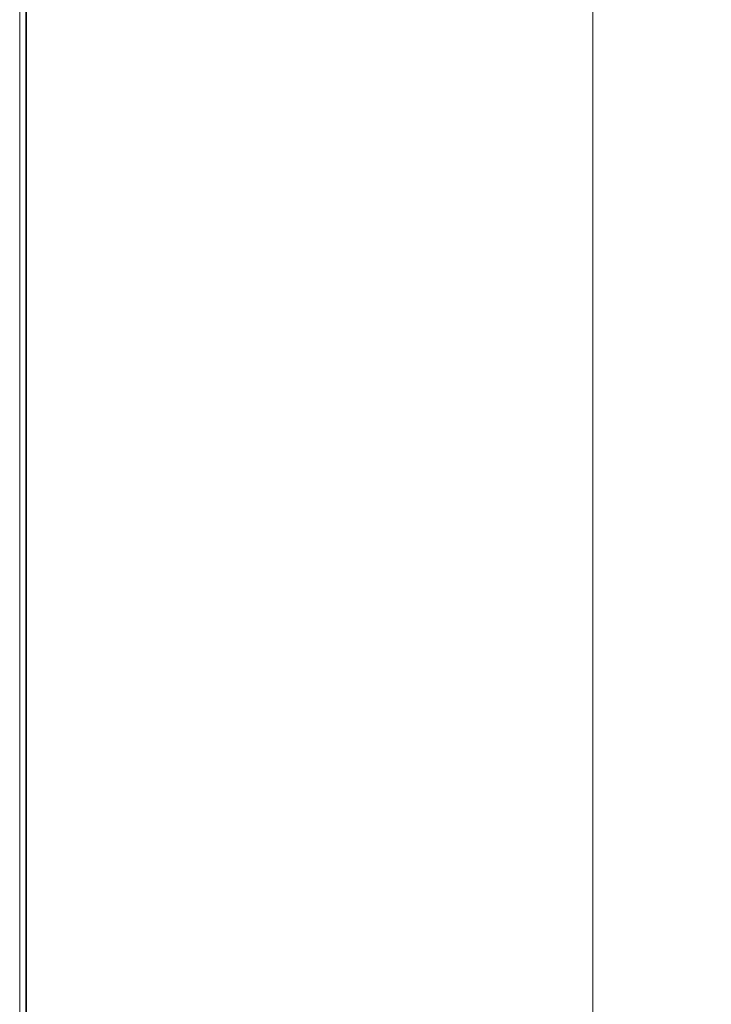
# Model space of a CAD drawing. Header units: inches. Extents: x 1352 to 2050, y -1711 to -1289.
# Tile 157 of 256: x 1754 to 1773, y -1525 to -1498. Entities that reach past the tile are written whole.
import ezdxf

# ---------------------------------------------------------------- set-up
doc = ezdxf.new("R2010")
doc.units = ezdxf.units.IN
doc.header["$MEASUREMENT"] = 0
doc.layers.add('图层 1', color=7, linetype='Continuous')

# ---------------------------------------------------------------- blocks, each defined once
blk = doc.blocks.new('block 10')
at = {"layer": '图层 1', "lineweight": 0}
blk.add_lwpolyline([(1754.306, -1289.756), (2049.659, -1289.756), (2049.659, -1710.267), (1754.306, -1710.267), (1754.306, -1289.756)], dxfattribs=at)
blk = doc.blocks.new('block 13')
at = {"layer": '图层 1', "lineweight": 0}
blk.add_lwpolyline([(1754.306, -1289.756), (2049.659, -1289.756), (2049.659, -1710.267), (1754.306, -1710.267), (1754.306, -1289.756)], dxfattribs=at)
at = {"layer": '图层 1', "color": 250, "lineweight": 35, "true_color": 0x221814}
blk.add_lwpolyline([(1754.482, -1289.932), (2049.482, -1289.932), (2049.482, -1710.09), (1754.482, -1710.09), (1754.482, -1289.932)], dxfattribs=at)
blk = doc.blocks.new('block 14')
at = {"layer": '图层 1', "lineweight": 0}
blk.add_lwpolyline([(1754.306, -1289.756), (2049.659, -1289.756), (2049.659, -1710.267), (1754.306, -1710.267), (1754.306, -1289.756)], dxfattribs=at)
blk = doc.blocks.new('block 15')
at = {"layer": '图层 1', "lineweight": 0}
blk.add_lwpolyline([(1754.306, -1289.756), (2049.659, -1289.756), (2049.659, -1710.267), (1754.306, -1710.267), (1754.306, -1289.756)], dxfattribs=at)
blk = doc.blocks.new('block 16')
at = {"layer": '图层 1', "lineweight": 0}
blk.add_lwpolyline([(1754.306, -1289.756), (2049.659, -1289.756), (2049.659, -1710.267), (1754.306, -1710.267), (1754.306, -1289.756)], dxfattribs=at)
blk = doc.blocks.new('block 9')
at = {"layer": '图层 1', "lineweight": 0}
blk.add_lwpolyline([(1754.306, -1289.756), (2049.659, -1289.756), (2049.659, -1710.267), (1754.306, -1710.267), (1754.306, -1289.756)], dxfattribs=at)
at = {"layer": '图层 1', "color": 250, "lineweight": 18, "true_color": 0x221814}
blk.add_lwpolyline([(1769.996, -1319.206), (1769.996, -1693.454)], dxfattribs=at)
at = {"layer": '图层 1'}
for name in ['block 10', 'block 13', 'block 14', 'block 15', 'block 16']:
    blk.add_blockref(name, (0, 0), dxfattribs=at)
blk = doc.blocks.new('block 2')
at = {"layer": '图层 1'}
blk.add_blockref('block 9', (0, 0), dxfattribs=at)

msp = doc.modelspace()

# ---------------------------------------------------------------- block references
at = {"layer": '图层 1'}
msp.add_blockref('block 2', (0, 0), dxfattribs=at)

doc.saveas('drawing.dxf')
